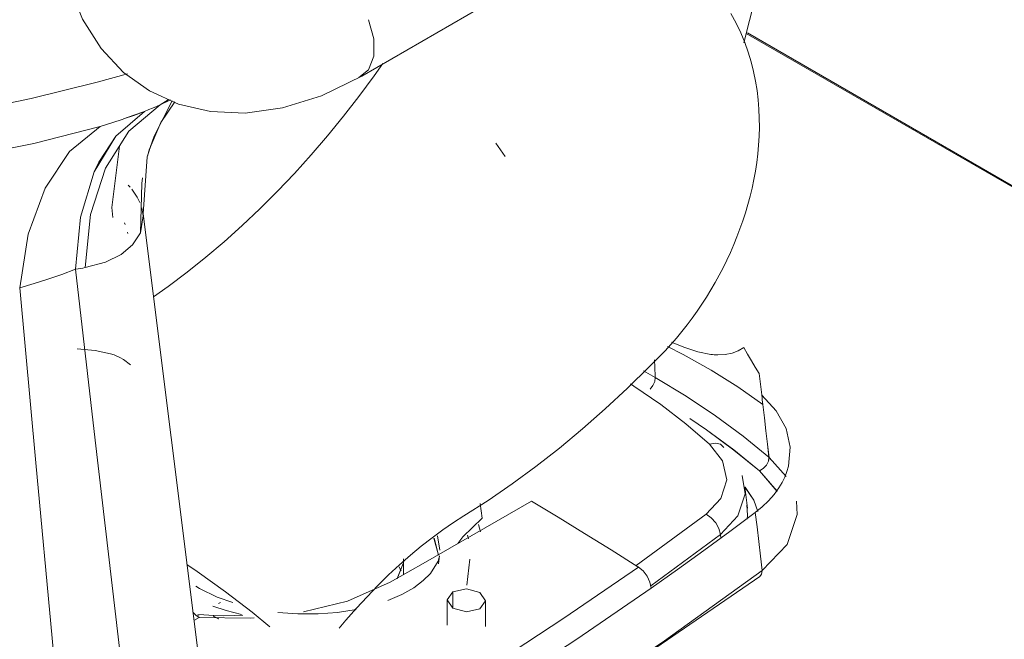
# Model space of a CAD drawing. Header units: millimetres. Extents: x -5352 to 6018, y -8027 to 2580.
# Tile 27 of 82: x 4656 to 4913, y -6708 to -6546. Entities that reach past the tile are written whole.
import ezdxf

# ---------------------------------------------------------------- set-up
doc = ezdxf.new("R2010")
doc.units = ezdxf.units.MM
for name, color, linetype, lineweight in [('A-FLOR', 7, 'Continuous', 5), ('A-FLOR-PATT', 7, 'Continuous', 50), ('A-WALL-PATT', 7, 'Continuous', 5), ('G-IMPT', 7, 'Continuous', 5), ('P-SANR-FIXT', 7, 'Continuous', 5)]:
    doc.layers.add(name, color=color, linetype=linetype, lineweight=lineweight)

# ---------------------------------------------------------------- blocks, each defined once
blk = doc.blocks.new('BACIA SANITÁRIA ACESSÍVEL COM CAIXA ACOPLADA COM DUPLO ACIONAMENTO - P_115_17_Branco-2802804-ISO_BANHEIRO')
at = {"layer": 'P-SANR-FIXT'}
for p, q in [((6529.42, -6551.72), (6544.06, -6494.19)), ((6376.72, -6567.91), (6378.86, -6566.57)), ((6378.86, -6566.57), (6376.72, -6567.91)), ((6379.5, -6566.6), (6376.72, -6567.91)), ((6376.72, -6567.91), (6379.45, -6566.62)), ((6369.88, -6570.66), (6372.62, -6569.61)), ((6372.62, -6569.61), (6373.76, -6569.15)), ((6373.76, -6569.15), (6374.77, -6568.74)), ((6374.77, -6568.74), (6375.76, -6568.32)), ((6375.76, -6568.32), (6376.72, -6567.91)), ((6364.15, -6572.61), (6367.05, -6571.66)), ((6367.2, -6571.61), (6369.88, -6570.66)), ((6343.72, -6578.02), (6361.06, -6573.55)), ((6361.06, -6573.55), (6364.15, -6572.61)), ((6467, -6581.45), (6464.52, -6577.97)), ((6373.44, -6581.29), (6373.61, -6580.71)), ((6373.61, -6580.71), (6373.44, -6581.28)), ((6368.42, -6588.95), (6368.87, -6589.42)), ((6368.87, -6589.42), (6368.42, -6588.95)), ((6390.51, -6741.35), (6372.27, -6596.39)), ((6367.45, -6598.8), (6367.58, -6599.21)), ((6367.58, -6599.22), (6367.45, -6598.81)), ((6368.2, -6601.17), (6368.32, -6601.58)), ((6368.32, -6601.59), (6368.2, -6601.18)), ((6506.25, -6639.18), (6503.19, -6637.45)), ((6503.19, -6637.45), (6506.25, -6639.18)), ((6506.24, -6638.95), (6506.24, -6639.01)), ((6506.24, -6639.01), (6506.24, -6638.95)), ((6507.67, -6646.3), (6514.28, -6651.36)), ((6514.28, -6651.36), (6520.48, -6656.66)), ((6520.48, -6656.66), (6523.88, -6661.03)), ((6523.88, -6661.03), (6524.94, -6665.98)), ((6540.52, -6665.06), (6536.01, -6660.09)), ((6536.02, -6660.09), (6540.52, -6665.07)), ((6528.97, -6664.87), (6529.77, -6669.67)), ((6538.13, -6668.96), (6533.52, -6663.64)), ((6533.52, -6663.64), (6538.15, -6668.98)), ((6524.94, -6665.98), (6523.38, -6670.84)), ((6529.77, -6669.67), (6527.89, -6675.4)), ((6530.36, -6673.37), (6529.71, -6667.8)), ((6461, -6675.99), (6460.44, -6672.16)), ((6523.38, -6670.85), (6519.53, -6674.97)), ((6530.22, -6672.5), (6530.41, -6675.21)), ((6501.26, -6688.4), (6519.53, -6674.97)), ((6519.53, -6674.97), (6501.26, -6688.4)), ((6530.41, -6675.21), (6530.29, -6676.3)), ((6460.54, -6679.61), (6460.02, -6677.66)), ((6460.04, -6677.66), (6460.55, -6679.59)), ((6522.07, -6677.21), (6522.9, -6678.74)), ((6527.89, -6675.4), (6523.29, -6680.3)), ((6457.41, -6681.4), (6457.14, -6680.4)), ((6457.14, -6680.41), (6457.41, -6681.4)), ((6505.13, -6693.65), (6523.29, -6680.3)), ((6523.29, -6680.3), (6505.13, -6693.65)), ((6522.9, -6678.74), (6523.29, -6680.3)), ((6523.29, -6680.3), (6523.4, -6681.22)), ((6523.4, -6681.22), (6523.29, -6680.3)), ((6449.59, -6685.69), (6448.37, -6681.22)), ((6448.39, -6681.24), (6449.59, -6685.67)), ((6449.3, -6680.61), (6449.87, -6684.33)), ((6449.88, -6684.3), (6449.3, -6680.61)), ((6534.19, -6689.69), (6540.74, -6682.86)), ((6440.31, -6687.88), (6438.78, -6691.82)), ((6438.79, -6691.81), (6440.32, -6687.89)), ((6440.42, -6690.77), (6440.42, -6686.59)), ((6449.55, -6687.94), (6449.79, -6685.84)), ((6456.96, -6693.53), (6457.74, -6686.76)), ((6439.75, -6689.79), (6439.26, -6688.72)), ((6439.28, -6688.73), (6439.77, -6689.8)), ((6508.63, -6708.11), (6534.19, -6689.69)), ((6533.62, -6691.29), (6534.08, -6690.65)), ((6534.08, -6690.65), (6534.19, -6689.69)), ((6533.62, -6691.29), (6533.59, -6691.31)), ((6533.59, -6691.31), (6533.62, -6691.29)), ((6386.11, -6693.75), (6387.07, -6694.39)), ((6485.74, -6707.67), (6505.18, -6694.33)), ((6392.04, -6698.3), (6392.5, -6698.03)), ((6451.84, -6697.35), (6451.84, -6704.01)), ((6460.38, -6699.7), (6461.84, -6697.6)), ((6461.84, -6704.33), (6461.84, -6697.6)), ((6385.6, -6702.75), (6386.92, -6701.99)), ((6386.92, -6701.99), (6385.6, -6702.75)), ((6386.36, -6701.58), (6386.94, -6701.24)), ((6386.64, -6701.21), (6388.15, -6701.27)), ((6392.03, -6702.28), (6390.62, -6701.58)), ((6390.68, -6701.6), (6392.14, -6702.31))]:
    blk.add_line(p, q, dxfattribs=at)
for points in [[(6526.01, -6543.99, 0), (6527.4, -6546.52, 0), (6528.61, -6549.06, 0), (6529.67, -6551.61, 0), (6530.58, -6554.16, 0), (6531.34, -6556.69, 0), (6531.97, -6559.2, 0), (6532.48, -6561.7, 0), (6532.88, -6564.16, 0), (6533.17, -6566.61, 0), (6533.36, -6569.02, 0), (6533.47, -6571.41, 0), (6533.48, -6573.78, 0), (6533.42, -6576.12, 0), (6533.28, -6578.43, 0), (6533.07, -6580.72, 0), (6532.79, -6582.99, 0), (6532.45, -6585.23, 0), (6532.04, -6587.45, 0), (6531.58, -6589.66, 0), (6531.05, -6591.83, 0), (6530.47, -6593.99, 0), (6529.84, -6596.13, 0), (6529.15, -6598.25, 0), (6528.42, -6600.34, 0), (6527.63, -6602.42, 0), (6526.79, -6604.47, 0), (6525.91, -6606.5, 0), (6524.97, -6608.51, 0), (6524, -6610.5, 0), (6522.97, -6612.46, 0), (6521.9, -6614.4, 0), (6520.79, -6616.31, 0), (6519.63, -6618.19, 0), (6518.43, -6620.05, 0), (6517.19, -6621.88, 0), (6515.9, -6623.69, 0), (6514.57, -6625.46, 0), (6513.2, -6627.2, 0), (6511.78, -6628.91, 0), (6510.32, -6630.59, 0), (6508.82, -6632.23, 0), (6507.99, -6633.1, 0)], [(6375, -6618.11, 0), (6378.84, -6615.4, 0), (6383.8, -6611.68, 0), (6388.68, -6607.78, 0), (6393.49, -6603.7, 0), (6398.22, -6599.46, 0), (6402.86, -6595.06, 0), (6407.42, -6590.51, 0), (6411.89, -6585.82, 0), (6416.26, -6580.98, 0), (6420.53, -6576.01, 0), (6424.7, -6570.91, 0), (6428.76, -6565.69, 0), (6432.71, -6560.36, 0), (6435, -6557.12, 0)], [(6368.18, -6559.76, 0), (6360.32, -6561.97, 0), (6342.98, -6566.28, 0), (6324.66, -6570.09, 0), (6305.85, -6573.19, 0), (6287.05, -6575.36, 0), (6268.72, -6576.36, 0)], [(6268.72, -6576.36, 0), (6287.05, -6575.36, 0), (6305.85, -6573.19, 0), (6324.66, -6570.09, 0), (6342.98, -6566.28, 0), (6360.32, -6561.97, 0), (6368.18, -6559.76, 0)], [(6373.72, -6580.34, 0), (6375.19, -6576.1, 0), (6379.93, -6566.82, 0)], [(6379.93, -6566.83, 0), (6375.19, -6576.1, 0), (6373.72, -6580.32, 0)], [(6373.92, -6579.68, 0), (6376.94, -6572.54, 0), (6380.62, -6567.08, 0)], [(6372.62, -6569.61, 0), (6365.12, -6576.09, 0), (6359.46, -6585.45, 0), (6355.89, -6597.24, 0), (6354.6, -6610.91, 0)], [(6357.15, -6610.47, 0), (6358.57, -6596.58, 0), (6362.44, -6584.49, 0), (6368.59, -6574.78, 0), (6376.72, -6567.91, 0)], [(6376.72, -6567.91, 0), (6368.59, -6574.78, 0), (6362.44, -6584.49, 0), (6358.57, -6596.58, 0), (6357.15, -6610.47, 0)], [(6360.69, -6582.86, 0), (6365.12, -6576.09, 0), (6372.62, -6569.61, 0)], [(6372.62, -6569.61, 0), (6369.88, -6570.65, 0), (6367.2, -6571.61, 0)], [(6376.72, -6567.91, 0), (6375.76, -6568.32, 0), (6374.77, -6568.74, 0), (6373.76, -6569.15, 0), (6372.62, -6569.61, 0)], [(6367.05, -6571.66, 0), (6364.15, -6572.61, 0), (6361.06, -6573.55, 0)], [(6361.06, -6573.55, 0), (6343.72, -6578.02, 0), (6323.17, -6582.12, 0), (6300.74, -6585.31, 0), (6278.16, -6586.89, 0)], [(6361.06, -6573.55, 0), (6353.03, -6580.12, 0), (6346.66, -6589.66, 0), (6342.25, -6601.72, 0), (6340.02, -6615.72, 0)], [(6340.02, -6615.72, 0), (6342.25, -6601.72, 0), (6346.66, -6589.66, 0), (6353.03, -6580.12, 0), (6361.06, -6573.55, 0)], [(6300.74, -6585.31, 0), (6323.17, -6582.12, 0), (6343.72, -6578.02, 0)], [(6366.12, -6578.68, 0), (6364.09, -6594.77, 0), (6364.34, -6597.39, 0)], [(6372.28, -6596.38, 0), (6373.38, -6581.53, 0), (6373.93, -6579.65, 0)], [(6354.6, -6610.91, 0), (6355.89, -6597.24, 0), (6359.46, -6585.45, 0), (6360.69, -6582.86, 0)], [(6372.16, -6586.96, 0), (6371.93, -6588.45, 0), (6371.58, -6601.38, 0)], [(6371.58, -6601.38, 0), (6371.92, -6588.45, 0), (6372.16, -6586.97, 0)], [(6371.48, -6593.45, 0), (6370.78, -6592.02, 0), (6369.34, -6589.96, 0)], [(6369.35, -6589.96, 0), (6370.78, -6592.02, 0), (6371.48, -6593.44, 0)], [(6371.58, -6601.38, 0), (6372.33, -6596.9, 0), (6371.97, -6594.86, 0)], [(6371.97, -6594.87, 0), (6372.33, -6596.9, 0), (6371.58, -6601.38, 0)], [(6371.58, -6601.38, 0), (6369.55, -6604.48, 0), (6366.52, -6607.04, 0), (6362.46, -6609.05, 0), (6357.15, -6610.47, 0)], [(6357.15, -6610.47, 0), (6362.46, -6609.05, 0), (6366.52, -6607.04, 0), (6369.56, -6604.48, 0), (6371.58, -6601.38, 0)], [(6354.6, -6610.91, 0), (6351, -6612.26, 0), (6347.4, -6613.49, 0), (6343.79, -6614.63, 0), (6340.02, -6615.72, 0)], [(6340.02, -6615.72, 0), (6343.79, -6614.63, 0), (6347.4, -6613.49, 0), (6351, -6612.26, 0), (6354.6, -6610.91, 0)], [(6354.6, -6610.91, 0), (6355.29, -6610.8, 0), (6355.91, -6610.69, 0), (6356.54, -6610.58, 0), (6357.15, -6610.47, 0)], [(6357.15, -6610.47, 0), (6356.54, -6610.58, 0), (6355.91, -6610.69, 0), (6355.29, -6610.8, 0), (6354.6, -6610.91, 0)], [(6375.4, -6789.69, 0), (6370.2, -6745, 0), (6365, -6700.3, 0), (6359.8, -6655.61, 0), (6354.6, -6610.91, 0)], [(6354.6, -6610.91, 0), (6359.8, -6655.61, 0), (6365, -6700.3, 0), (6370.2, -6745, 0), (6375.4, -6789.69, 0)], [(6356.93, -6799.02, 0), (6352.7, -6753.19, 0), (6348.47, -6707.37, 0), (6344.24, -6661.54, 0), (6340.02, -6615.72, 0)], [(6340.02, -6615.72, 0), (6344.24, -6661.54, 0), (6348.47, -6707.37, 0), (6352.7, -6753.19, 0), (6356.93, -6799.02, 0)], [(6534.4, -6646.28, 0), (6527.86, -6641.69, 0), (6520.9, -6637.31, 0), (6513.59, -6633.2, 0), (6509.49, -6631.07, 0)], [(6509.49, -6631.08, 0), (6513.59, -6633.2, 0), (6520.9, -6637.31, 0), (6527.86, -6641.69, 0), (6534.4, -6646.28, 0)], [(6510.53, -6629.95, 0), (6513.7, -6631.32, 0), (6517.35, -6632.52, 0), (6520.77, -6633.18, 0)], [(6522.59, -6633.3, 0), (6524.54, -6633.21, 0), (6526.33, -6632.85, 0), (6527.96, -6632.23, 0), (6529.43, -6631.38, 0)], [(6529.43, -6631.38, 0), (6530.41, -6633.14, 0), (6531.41, -6634.86, 0), (6532.43, -6636.53, 0), (6533.46, -6638.16, 0)], [(6368.99, -6635.88, 0), (6367.17, -6634.52, 0), (6366.2, -6633.97, 0), (6365.22, -6633.52, 0), (6364.72, -6633.32, 0), (6363.78, -6633.01, 0), (6359.78, -6632.18, 0), (6355.06, -6631.75, 0)], [(6456.2, -6675.41, 0), (6462.56, -6671.34, 0), (6468.84, -6667.02, 0), (6475.05, -6662.46, 0), (6481.18, -6657.67, 0), (6487.22, -6652.66, 0), (6493.18, -6647.43, 0), (6499.03, -6642, 0), (6504.79, -6636.36, 0), (6507.99, -6633.1, 0)], [(6520.77, -6633.18, 0), (6521.23, -6633.22, 0), (6521.68, -6633.26, 0), (6522.12, -6633.29, 0), (6522.59, -6633.3, 0)], [(6506.08, -6634.63, 0), (6506.15, -6636.54, 0), (6506.24, -6638.95, 0)], [(6506.24, -6638.95, 0), (6506.15, -6636.54, 0), (6506.08, -6634.63, 0)], [(6506.25, -6639.18, 0), (6506.11, -6640.23, 0), (6505.66, -6641.32, 0), (6504.96, -6642.28, 0)], [(6504.96, -6642.28, 0), (6505.66, -6641.32, 0), (6506.11, -6640.23, 0), (6506.25, -6639.18, 0)], [(6506.24, -6639.07, 0), (6506.24, -6639.12, 0), (6506.25, -6639.18, 0)], [(6506.25, -6639.18, 0), (6506.24, -6639.12, 0), (6506.24, -6639.07, 0)], [(6536, -6660.08, 0), (6529.23, -6654.55, 0), (6522, -6649.21, 0), (6514.34, -6644.09, 0), (6506.25, -6639.18, 0)], [(6506.25, -6639.18, 0), (6514.34, -6644.09, 0), (6522, -6649.21, 0), (6529.23, -6654.54, 0), (6536, -6660.08, 0)], [(6533.46, -6638.16, 0), (6533.62, -6639.56, 0), (6533.78, -6640.96, 0), (6533.95, -6642.37, 0), (6534.11, -6643.77, 0)], [(6520.48, -6656.66, 0), (6514.28, -6651.36, 0), (6507.67, -6646.3, 0), (6500.67, -6641.5, 0), (6499.74, -6640.89, 0)], [(6499.74, -6640.89, 0), (6500.67, -6641.49, 0), (6507.67, -6646.3, 0)], [(6534.11, -6643.77, 0), (6534.18, -6644.4, 0), (6534.25, -6645.03, 0), (6534.33, -6645.66, 0), (6534.4, -6646.28, 0)], [(6534.11, -6643.8, 0), (6537.92, -6647.95, 0), (6540.47, -6652.56, 0), (6541.57, -6657.44, 0), (6541.13, -6662.37, 0)], [(6534.4, -6646.28, 0), (6534.33, -6645.66, 0), (6534.25, -6645.04, 0), (6534.18, -6644.42, 0), (6534.11, -6643.8, 0)], [(6534.4, -6646.28, 0), (6534.8, -6649.73, 0), (6535.2, -6653.18, 0), (6535.6, -6656.63, 0), (6536, -6660.08, 0)], [(6536.01, -6660.09, 0), (6535.61, -6656.64, 0), (6535.21, -6653.19, 0), (6534.8, -6649.74, 0), (6534.4, -6646.28, 0)], [(6533.52, -6663.64, 0), (6526.82, -6658.16, 0), (6519.69, -6652.88, 0), (6515.31, -6649.89, 0)], [(6515.31, -6649.89, 0), (6519.69, -6652.89, 0), (6526.83, -6658.17, 0), (6533.52, -6663.64, 0)], [(6519.53, -6674.97, 0), (6523.39, -6670.85, 0), (6524.94, -6665.98, 0), (6523.88, -6661.03, 0), (6520.48, -6656.66, 0)], [(6520.48, -6656.66, 0), (6522, -6656.35, 0), (6523.29, -6656.66, 0), (6524.17, -6657.52, 0)], [(6524.17, -6657.52, 0), (6523.29, -6656.66, 0), (6522, -6656.36, 0), (6520.48, -6656.66, 0)], [(6536, -6660.08, 0), (6535.86, -6661.12, 0), (6535.33, -6662.16, 0), (6534.5, -6663.05, 0), (6533.52, -6663.64, 0)], [(6533.52, -6663.64, 0), (6534.51, -6663.05, 0), (6535.34, -6662.17, 0), (6535.87, -6661.13, 0), (6536.02, -6660.09, 0)], [(6541.13, -6662.37, 0), (6540.7, -6663.83, 0), (6540.13, -6665.26, 0), (6539.44, -6666.67, 0), (6538.61, -6668.04, 0)], [(6523.29, -6680.3, 0), (6527.89, -6675.4, 0), (6529.77, -6669.67, 0), (6528.97, -6664.87, 0)], [(6529.74, -6667.92, 0), (6532.07, -6671.32, 0), (6533.12, -6674.23, 0)], [(6533.11, -6674.23, 0), (6532.07, -6671.32, 0), (6529.79, -6667.96, 0)], [(6538.61, -6668.04, 0), (6537.34, -6669.78, 0), (6535.88, -6671.44, 0), (6534.23, -6673.02, 0), (6532.42, -6674.5, 0)], [(6473.86, -6671.54, 0), (6464.65, -6676.88, 0), (6455.43, -6682.19, 0), (6446.18, -6687.49, 0), (6436.9, -6692.76, 0)], [(6501.69, -6688.68, 0), (6494.74, -6684.31, 0), (6487.78, -6680, 0), (6480.82, -6675.74, 0), (6473.86, -6671.54, 0)], [(6530.29, -6676.3, 0), (6530.41, -6675.21, 0), (6530.22, -6672.51, 0)], [(6543.2, -6671.53, 0), (6543.41, -6675.02, 0), (6540.74, -6682.86, 0), (6534.19, -6689.69, 0)], [(6540.74, -6682.86, 0), (6543.41, -6675.01, 0), (6543.2, -6671.55, 0)], [(6532.42, -6674.5, 0), (6525.72, -6679.51, 0), (6518.95, -6684.49, 0), (6512.1, -6689.43, 0), (6505.19, -6694.33, 0)], [(6523.29, -6680.3, 0), (6522.9, -6678.74, 0), (6522.07, -6677.21, 0), (6520.89, -6675.9, 0), (6519.53, -6674.97, 0)], [(6519.53, -6674.97, 0), (6520.89, -6675.9, 0), (6522.07, -6677.21, 0)], [(6532.42, -6674.5, 0), (6532.87, -6678.3, 0), (6533.31, -6682.09, 0), (6533.75, -6685.89, 0), (6534.19, -6689.69, 0)], [(6534.19, -6689.69, 0), (6533.75, -6685.89, 0), (6533.31, -6682.09, 0), (6532.87, -6678.3, 0), (6532.42, -6674.5, 0)], [(6456.2, -6675.41, 0), (6453.47, -6677.16, 0), (6450.7, -6679.07, 0), (6447.89, -6681.13, 0), (6445.06, -6683.34, 0), (6442.21, -6685.7, 0), (6439.36, -6688.21, 0), (6436.52, -6690.85, 0), (6433.68, -6693.63, 0), (6430.86, -6696.53, 0), (6428.07, -6699.56, 0), (6425.32, -6702.71, 0), (6423.61, -6704.77, 0)], [(6454.62, -6682.66, 0), (6455.89, -6680.92, 0), (6461, -6675.99, 0)], [(6405.44, -6704.39, 0), (6400.78, -6700.56, 0), (6393.83, -6695.24, 0), (6386.4, -6689.94, 0), (6383.75, -6688.14, 0)], [(6436.3, -6697.56, 0), (6439.96, -6695.95, 0), (6443.08, -6694.18, 0), (6445.58, -6692.32, 0), (6447.46, -6690.47, 0), (6449.46, -6687.2, 0), (6449.78, -6685.85, 0)], [(6501.83, -6688.77, 0), (6482.38, -6702.12, 0), (6462.42, -6715.19, 0), (6441.94, -6727.94, 0), (6421, -6740.37, 0)], [(6534.19, -6689.69, 0), (6508.63, -6708.11, 0), (6482.04, -6726.1, 0), (6454.5, -6743.6, 0), (6426.08, -6760.58, 0)], [(6462.42, -6715.18, 0), (6482.38, -6702.12, 0), (6501.83, -6688.77, 0)], [(6501.83, -6688.77, 0), (6501.79, -6688.75, 0), (6501.76, -6688.72, 0), (6501.73, -6688.7, 0), (6501.69, -6688.68, 0)], [(6505.18, -6694.33, 0), (6504.84, -6692.75, 0), (6504.1, -6691.17, 0), (6503.05, -6689.79, 0), (6501.83, -6688.77, 0)], [(6534.19, -6689.69, 0), (6534.08, -6690.65, 0), (6533.62, -6691.29, 0)], [(6436.9, -6692.76, 0), (6425.76, -6697.71, 0), (6414.22, -6700.52, 0)], [(6533.62, -6691.29, 0), (6465.33, -6738.08, 0), (6425.46, -6762.2, 0)], [(6395.76, -6698.05, 0), (6391.69, -6696.66, 0), (6387.07, -6694.39, 0)], [(6505.18, -6694.33, 0), (6485.74, -6707.68, 0), (6465.78, -6720.73, 0), (6445.31, -6733.48, 0), (6424.38, -6745.91, 0)], [(6453.31, -6695.26, 0), (6451.84, -6697.35, 0), (6453.31, -6699.51, 0), (6456.84, -6700.49, 0), (6460.38, -6699.7, 0)], [(6460.38, -6699.7, 0), (6456.84, -6700.49, 0), (6453.31, -6699.51, 0), (6451.84, -6697.35, 0), (6453.31, -6695.26, 0)], [(6461.84, -6697.6, 0), (6460.38, -6695.43, 0), (6456.84, -6694.46, 0), (6453.31, -6695.26, 0)], [(6453.31, -6695.26, 0), (6456.84, -6694.46, 0), (6460.38, -6695.43, 0), (6461.84, -6697.6, 0), (6460.38, -6699.7, 0)], [(6453.31, -6695.26, 0), (6453.31, -6697.91, 0), (6453.31, -6699.51, 0)], [(6453.31, -6699.51, 0), (6453.31, -6697.91, 0), (6453.31, -6695.26, 0)], [(6386.92, -6701.99, 0), (6386.08, -6701.38, 0), (6385.3, -6700.58, 0)], [(6390.5, -6699.02, 0), (6394.01, -6700.15, 0), (6397.99, -6701.2, 0)], [(6397.99, -6701.2, 0), (6394.01, -6700.15, 0), (6390.51, -6699.01, 0)], [(6428.03, -6699.89, 0), (6423.15, -6700.65, 0), (6418.05, -6701.04, 0), (6412.79, -6701.04, 0), (6407.55, -6700.63, 0)], [(6401.35, -6702.08, 0), (6400.34, -6702.13, 0), (6386.92, -6701.99, 0)], [(6388.15, -6701.27, 0), (6390.78, -6701.45, 0), (6393.43, -6701.51, 0), (6396.08, -6701.48, 0), (6398.35, -6701.39, 0)]]:
    blk.add_polyline3d(points, dxfattribs=at)
blk = doc.blocks.new('B1')
at = {"layer": 'G-IMPT'}
blk.add_line((6429.48, -6560.37), (6722.76, -6391.04), dxfattribs=at)
for points in [[(6349.62, -6514.26, 0), (6350.43, -6525.97, 0), (6352.76, -6536.39, 0), (6356.46, -6545.48, 0), (6361.32, -6553.16, 0), (6367.2, -6559.42, 0), (6373.98, -6564.28, 0)], [(6429.48, -6560.37, 0), (6418.94, -6565.52, 0), (6408.75, -6568.71, 0), (6399.03, -6570.06, 0), (6389.94, -6569.69, 0), (6381.59, -6567.72, 0), (6373.98, -6564.28, 0)]]:
    blk.add_polyline3d(points, dxfattribs=at)
at = {"layer": 'P-SANR-FIXT'}
for p, q in [((6432.63, -6550.68), (6431.28, -6545.64)), ((6432.63, -6555.22), (6432.63, -6550.68)), ((6431.28, -6558.71), (6432.63, -6555.22)), ((6428.75, -6560.72), (6431.28, -6558.71))]:
    blk.add_line(p, q, dxfattribs=at)

msp = doc.modelspace()

# ---------------------------------------------------------------- hatches: boundary and pattern name
at = {"layer": 'A-FLOR-PATT', "lineweight": 5, "true_color": 0x787878}
h = msp.add_hatch(dxfattribs=at)
h.set_pattern_fill('FP_10', color=8, style=0, pattern_type=2)
h.set_pattern_definition([(330, (4348.5, -7078.47), (424.26, 244.95), []), (30, (4348.5, -7078.47), (-424.26, 244.95), [])])
h.paths.add_polyline_path([(4788.642, -7802.853), (5902.951, -7159.507), (4845.917, -6549.228), (4845.284, -6551.716), (4846.16, -6554.743), (4848.18, -6562.18), (4849.286, -6572.648), (4848.82, -6580.623), (4845.569, -6596.138), (4845.153, -6597.717), (4842.672, -6604.29), (4837.392, -6614.69), (4832.059, -6623.026), (4827.619, -6628.535), (4826.479, -6629.952), (4830.199, -6631.532), (4833.424, -6632.556), (4838.775, -6633.289), (4842.407, -6632.768), (4845.293, -6631.378), (4849.486, -6639.561), (4850.262, -6644.114), (4853.788, -6647.954), (4856.477, -6653.186), (4857.572, -6658.885), (4858.986, -6677.612), (4856.957, -6683.002), (4853.616, -6687.435), (4851.466, -6689.586), (4847.523, -6692.712), (4817.358, -6714.201), (4794.409, -6729.595), (4770.12, -6744.985), (4742.452, -6761.528), (4698.535, -6787.084), (4677.262, -6798.091), (4665.828, -6803.416), (4655.723, -6806.983), (4648.037, -6809.071), (4635.459, -6811.364), (4626.85, -6812.333), (4614.622, -6812.837), (4605.174, -6812.581), (4595.508, -6811.759), (4580.397, -6809.07), (4569.293, -6805.815), (4557.313, -6801.119), (4552.826, -6798.777), (4548.045, -6795.971), (4541.784, -6791.579), (4535, -6785.421), (4530.706, -6780.152), (4528.58, -6776.752), (4526.241, -6772.093), (4524.944, -6768.066), (4523.84, -6762.336), (4523.724, -6760.695), (4524.842, -6746.846), (4527.699, -6715.551), (4541.738, -6574.883), (4541.735, -6574.349), (4540.935, -6574.026), (4540.627, -6573.662), (4520.57, -6560.831), (4501.946, -6547.264), (4493.302, -6539.581), (4485.623, -6531.922), (4477.039, -6522.131), (4466.385, -6508.447), (4460.646, -6499.795), (4447.548, -6477.526), (4441.062, -6463.863), (4436.491, -6452.289), (4431.258, -6435.2), (4430.697, -6431.148), (4430.394, -6428.071), (4430.36, -6415.918), (4431.514, -6405.963), (4434.398, -6394.805), (4436.291, -6389.58), (4439.923, -6381.238), (4442.909, -6375.705), (4449.331, -6365.751), (4453.31, -6360.487), (4461.362, -6351.343), (4468.881, -6344.024), (4475.365, -6338.446), (4477.57, -6336.563), (4001.951, -6061.964), (3749.903, -6207.484), (3735.811, -6213.095), (3723.14, -6215.254), (3708.776, -6215.214), (3696.812, -6213.65), (2866.437, -6693.067), (4336.529, -7541.825)])
h.paths.add_polyline_path([(5013.121, -6834.1), (5011.707, -6833.762), (4927.915, -6785.384), (4927.329, -6784.568), (4927.608, -6781.541), (4928.329, -6780.559), (4928.329, -6780.386), (5012.395, -6731.851), (5013.121, -6732.108), (5014.293, -6732.108), (5098.187, -6780.861), (5098.914, -6782.119), (5098.914, -6784.568), (5098.187, -6785.465), (5014.121, -6833.861)])
h.paths.add_polyline_path([(4597.392, -6810.379), (4591.034, -6809.572), (4596.206, -6810.287)])
h.paths.add_polyline_path([(4643.809, -6808.549), (4661.373, -6803.628), (4656.642, -6805.2), (4644.541, -6808.358)])
h.paths.add_polyline_path([(4576.691, -6806.688), (4561.478, -6801.565), (4565.334, -6803.056), (4575.248, -6806.227)])
h.paths.add_polyline_path([(5013.121, -6799.249), (5020.887, -6798.706), (5028.203, -6797.107), (5033.807, -6794.878), (5031.101, -6793.316), (5019.592, -6796.733), (5006.65, -6796.733), (4995.142, -6793.316), (4992.436, -6794.878), (4998.04, -6797.107), (5005.356, -6798.706), (5011.354, -6799.126)])
h.paths.add_polyline_path([(5013.121, -6794.631), (5021.565, -6793.764), (5028.08, -6791.571), (5025.423, -6790.037), (5019.592, -6791.916), (5013.121, -6792.56), (5006.528, -6791.889), (5000.82, -6790.037), (4998.163, -6791.571), (5004.678, -6793.764), (5012.287, -6794.545)])
h.paths.add_polyline_path([(4988.77, -6792.912), (4991.598, -6790.88), (4986.394, -6785.038), (4986.394, -6776.75), (4991.598, -6770.509), (4988.77, -6768.876), (4984.332, -6772.595), (4981.563, -6776.819), (4980.843, -6781.541), (4981.563, -6784.969), (4984.332, -6789.193), (4986.394, -6790.92)])
h.paths.add_polyline_path([(5037.473, -6792.912), (5041.91, -6789.193), (5044.68, -6784.969), (5045.397, -6780.232), (5044.68, -6776.819), (5041.91, -6772.595), (5037.473, -6768.876), (5034.645, -6770.908), (5039.849, -6776.75), (5039.562, -6785.36), (5034.645, -6791.279), (5036.889, -6792.575)])
h.paths.add_polyline_path([(4691.225, -6790.042), (4691.269, -6789.689), (4691.261, -6789.693)])
h.paths.add_polyline_path([(5013.121, -6790.012), (5021.793, -6787.942), (5019.715, -6786.742), (5013.121, -6787.942), (5006.528, -6786.742), (5004.006, -6788.198), (5011.354, -6789.66)])
h.paths.add_polyline_path([(4994.441, -6789.638), (4997.269, -6787.663), (4994.746, -6785.071), (4993.621, -6780.486), (4994.746, -6776.717), (4997.482, -6773.906), (4994.441, -6772.15), (4990.023, -6776.75), (4988.873, -6781.302), (4990.122, -6785.36), (4992.371, -6787.588)])
h.paths.add_polyline_path([(5031.802, -6789.638), (5036.121, -6785.36), (5037.37, -6780.486), (5036.121, -6776.427), (5031.496, -6772.326), (5028.76, -6773.906), (5031.496, -6776.717), (5032.621, -6781.302), (5031.496, -6785.071), (5028.973, -6788.005), (5031.496, -6789.461)])
h.paths.add_polyline_path([(5000.126, -6786.355), (5003.233, -6784.254), (5001.621, -6781.302), (5001.621, -6780.486), (5003.36, -6777.3), (5000.126, -6775.432), (4996.865, -6780.894), (4998.894, -6784.292)])
h.paths.add_polyline_path([(5026.117, -6786.355), (5029.378, -6780.894), (5026.117, -6775.432), (5022.989, -6777.495), (5024.621, -6780.486), (5024.51, -6781.506), (5022.882, -6784.488), (5025.423, -6785.955)])
h.paths.add_polyline_path([(5076.458, -6781.324), (5076.458, -6781.022), (5076.458, -6781.302)])
h.paths.add_polyline_path([(5019.715, -6775.046), (5022.237, -6773.59), (5013.121, -6771.776), (5004.369, -6773.799), (5006.528, -6775.046), (5013.287, -6773.876), (5017.351, -6774.616)])
h.paths.add_polyline_path([(4689.343, -6773.207), (4689.361, -6773.189), (4689.235, -6772.283)])
h.paths.add_polyline_path([(5025.423, -6771.75), (5028.08, -6770.216), (5020.208, -6767.884), (5012.634, -6767.207), (5003.345, -6768.472), (4998.163, -6770.216), (5000.82, -6771.75), (5006.65, -6769.871), (5013.287, -6769.244), (5019.715, -6769.898), (5024.138, -6771.333)])
h.paths.add_polyline_path([(5031.101, -6768.472), (5033.807, -6766.91), (5028.203, -6764.681), (5020.887, -6763.082), (5010.854, -6762.697), (5005.033, -6763.152), (4997.101, -6765.054), (4992.436, -6766.91), (4995.142, -6768.472), (5006.65, -6765.054), (5019.592, -6765.054), (5029.711, -6768.059)])
h.paths.add_polyline_path([(4748.883, -6694.487), (4754.488, -6691.785), (4755.018, -6689.461), (4754.783, -6688.78), (4750.473, -6692.763)])
h.paths.add_polyline_path([(4839.154, -6680.299), (4838.52, -6678.295), (4838.764, -6678.753)])
h.paths.add_polyline_path([(4835.392, -6674.966), (4839.251, -6670.847), (4840.668, -6665.332), (4840.713, -6666.271), (4839.241, -6670.847), (4836.092, -6674.217)])
h.paths.add_polyline_path([(4837.93, -6677.211), (4836.757, -6675.898), (4836.757, -6675.9)])
h.paths.add_polyline_path([(4848.566, -6674.27), (4852.152, -6670.977), (4853.745, -6669.043), (4848.663, -6663.05), (4837.043, -6653.986), (4833.48, -6651.757), (4841.322, -6658.918), (4843.417, -6661.678), (4844.638, -6664.545), (4845.629, -6668.47), (4847.93, -6671.323), (4848.296, -6673.017)])
h.paths.add_polyline_path([(4849.379, -6663.636), (4851.206, -6662.165), (4851.876, -6660.078), (4851.713, -6661.128), (4850.361, -6663.054)])
h.paths.add_polyline_path([(4848.473, -6645.026), (4838.457, -6638.377), (4833.108, -6635.255), (4842.743, -6641.072), (4847.577, -6644.397)])
h.paths.add_polyline_path([(4823.485, -6640.016), (4821.522, -6638.723), (4822.11, -6639.183), (4823.425, -6639.98)])
h.paths.add_polyline_path([(4263.588, -6344.202), (4262.174, -6343.864), (4178.382, -6295.487), (4177.796, -6294.67), (4178.075, -6291.643), (4178.796, -6290.661), (4178.796, -6290.489), (4262.862, -6241.953), (4263.588, -6242.21), (4264.76, -6242.21), (4348.654, -6290.963), (4349.381, -6292.221), (4349.381, -6294.67), (4348.654, -6295.568), (4264.588, -6343.963)])
h.paths.add_polyline_path([(4263.588, -6309.352), (4273.665, -6308.303), (4278.67, -6307.209), (4284.274, -6304.98), (4281.568, -6303.418), (4270.059, -6306.835), (4257.117, -6306.835), (4245.609, -6303.418), (4242.903, -6304.98), (4248.507, -6307.209), (4257.841, -6308.949), (4262.588, -6309.282)])
h.paths.add_polyline_path([(4263.588, -6304.733), (4272.032, -6303.866), (4278.547, -6301.674), (4275.89, -6300.14), (4270.059, -6302.019), (4263.588, -6302.663), (4256.995, -6301.992), (4251.287, -6300.14), (4248.63, -6301.674), (4255.318, -6303.884), (4262.754, -6304.647)])
h.paths.add_polyline_path([(4287.94, -6303.014), (4292.377, -6299.295), (4295.147, -6295.071), (4295.864, -6290.334), (4295.147, -6286.921), (4292.377, -6282.697), (4287.94, -6278.978), (4285.112, -6281.01), (4290.316, -6286.921), (4290.029, -6295.462), (4285.112, -6301.381), (4287.356, -6302.677)])
h.paths.add_polyline_path([(4239.237, -6303.014), (4242.065, -6300.982), (4236.861, -6295.14), (4236.861, -6286.852), (4242.065, -6280.611), (4239.237, -6278.978), (4234.799, -6282.697), (4232.03, -6286.921), (4231.303, -6291.608), (4232.03, -6295.071), (4234.799, -6299.295), (4236.861, -6301.022)])
h.paths.add_polyline_path([(4263.588, -6300.114), (4272.26, -6298.044), (4270.182, -6296.844), (4263.588, -6298.044), (4256.995, -6296.844), (4254.473, -6298.3), (4257.117, -6298.826)])
h.paths.add_polyline_path([(4282.269, -6299.74), (4286.588, -6295.462), (4287.837, -6290.588), (4286.588, -6286.529), (4281.963, -6282.428), (4279.227, -6284.008), (4281.963, -6286.819), (4283.064, -6291.485), (4281.963, -6295.173), (4279.44, -6298.107), (4281.963, -6299.564)])
h.paths.add_polyline_path([(4244.908, -6299.74), (4247.736, -6297.765), (4245.213, -6295.173), (4244.088, -6290.588), (4245.213, -6286.819), (4247.949, -6284.008), (4244.908, -6282.252), (4240.49, -6286.852), (4239.34, -6291.404), (4240.589, -6295.462), (4242.838, -6297.69)])
h.paths.add_polyline_path([(4276.584, -6296.458), (4279.845, -6290.996), (4276.584, -6285.534), (4273.456, -6287.597), (4275.088, -6290.588), (4275.088, -6291.404), (4273.349, -6294.59), (4275.89, -6296.057)])
h.paths.add_polyline_path([(4250.593, -6296.458), (4253.721, -6294.394), (4252.088, -6290.792), (4252.088, -6290.588), (4253.827, -6287.402), (4250.593, -6285.534), (4247.332, -6290.996), (4249.361, -6294.394)])
h.paths.add_polyline_path([(4326.925, -6291.426), (4326.925, -6291.124), (4326.925, -6291.404)])
h.paths.add_polyline_path([(4256.995, -6285.148), (4263.588, -6283.948), (4270.182, -6285.148), (4272.704, -6283.692), (4263.588, -6281.878), (4254.836, -6283.901), (4256.25, -6284.718)])
h.paths.add_polyline_path([(4275.89, -6281.852), (4278.547, -6280.318), (4272.032, -6278.126), (4263.101, -6277.309), (4253.812, -6278.574), (4248.63, -6280.318), (4251.287, -6281.852), (4257.117, -6279.973), (4263.588, -6279.329), (4270.182, -6280), (4274.605, -6281.435)])
h.paths.add_polyline_path([(4245.609, -6278.574), (4257.117, -6275.156), (4270.059, -6275.156), (4281.568, -6278.574), (4284.274, -6277.012), (4278.67, -6274.783), (4271.354, -6273.184), (4261.821, -6272.764), (4255.318, -6273.294), (4247.568, -6275.156), (4242.903, -6277.012), (4244.908, -6278.169)])
at = {"layer": 'A-WALL-PATT', "true_color": 0x808080}
h = msp.add_hatch(dxfattribs=at)
h.set_pattern_fill('FP_21', color=8, style=0, pattern_type=2)
h.set_pattern_definition([(330, (6186.92, -7323.46), (0.0004, 244.949), []), (90, (6186.92, -7323.46), (-282.843, 163.3), [])])
h.paths.add_polyline_path([(5902.951, -7159.507), (5902.951, -6522.64), (5833.365, -6562.815), (5833.365, -6727.413), (5826.63, -6725.856), (5808.952, -6715.65), (5808.952, -6641.282), (5753.204, -6609.096), (5584.753, -6706.351), (5388.443, -6593.234), (5376.477, -6587.034), (5359.506, -6576.305), (5070.745, -6409.589), (5070.745, -6499.61), (5087.942, -6489.57), (5087.942, -6481.507), (5089.247, -6480.753), (5089.029, -6479.236), (5087.942, -6476.852), (5087.942, -6469.137), (5096.005, -6464.482), (5106.884, -6465.893), (5108.742, -6465.075), (5111.524, -6464.245), (5115.788, -6464.691), (5120.385, -6466.674), (5124.938, -6470.018), (5129.305, -6474.698), (5133.759, -6481.816), (5136.075, -6487.244), (5137.438, -6492.255), (5137.97, -6497.225), (5137.368, -6502.161), (5135.602, -6506.064), (5131.512, -6509.409), (5127.195, -6511.546), (5121.339, -6511.374), (5115.968, -6508.835), (5113.44, -6506.991), (5109.971, -6509.061), (5109.971, -6527.204), (5109.022, -6528.051), (5108.878, -6585.215), (5107.957, -6591.535), (5107.581, -6592.844), (5103.749, -6599.929), (5097.368, -6605.206), (5091.8, -6606.644), (5085.673, -6606.805), (5083.539, -6606.8), (5077.53, -6604.565), (5070.253, -6599.968), (5064.501, -6594.198), (5059.415, -6587.475), (5058.473, -6585.829), (5053.894, -6576.392), (5051.839, -6568.496), (5050.75, -6560.383), (5050.505, -6518.705), (5042.688, -6514.072), (5041.978, -6512.747), (5042.193, -6508.818), (5042.688, -6507.92), (5043.862, -6507.054), (5047.256, -6506.433), (5050.505, -6507.274), (5050.75, -6507.274), (5050.75, -6398.044), (5038.198, -6391.159), (4859.919, -6494.189), (4846.16, -6549.369), (5886.972, -7150.281)])
h.paths.add_polyline_path([(5808.952, -6618.188), (5808.952, -6576.91), (5773.204, -6597.549), (5802.894, -6614.69)])
h.paths.add_polyline_path([(5088.262, -6587.196), (5088.772, -6586.098), (5089.026, -6579.858), (5089.026, -6526.133), (5087.942, -6523.489), (5087.613, -6521.902), (5082.114, -6525.077), (5081.34, -6525.077), (5082.832, -6526.152), (5083.725, -6527.489), (5083.647, -6529.915), (5083.55, -6531.629), (5082.65, -6532.714), (5080.38, -6533.624), (5078.447, -6533.802), (5076.151, -6533.392), (5073.446, -6531.95), (5070.745, -6530.39), (5071.071, -6563.505), (5071.632, -6566.281), (5073.07, -6570.766), (5076.691, -6577.756), (5079.886, -6581.597), (5085.731, -6586.489), (5086.992, -6586.943)])
h.paths.add_polyline_path([(4870.873, -6451.129), (4996.688, -6378.381), (5020.192, -6364.47), (5020.192, -6364.072), (5050.75, -6346.43), (5050.488, -6255.143), (5014.43, -6276.125), (5013.183, -6286.694), (5012.443, -6289.289), (5010.711, -6292.705), (5007.622, -6296.769), (5003.923, -6299.891), (4998.271, -6303.38), (4944.227, -6334.229), (4937.144, -6336.369), (4932.713, -6337.204), (4928.285, -6337.516), (4922.307, -6337.448), (4916.228, -6336.644), (4913.731, -6335.891), (4911.689, -6335.243), (4905.376, -6339.155), (4905.376, -6346.783), (4897.609, -6351.268), (4897.42, -6379.464), (4896.001, -6383.928), (4893.34, -6388.91), (4890.149, -6392.195), (4886.289, -6394.871), (4884.946, -6395.809), (4871.229, -6449.732)])
h.paths.add_polyline_path([(4166.483, -4716.899), (4165.33, -4716.83), (4166.334, -4716.871)])
h.paths.add_polyline_path([(5902.951, -6424.66), (5902.951, -5689.813), (4287.85, -4757.334), (4288.165, -5358.747), (4288.459, -5363.891), (4291.774, -5361.251), (4292.407, -5360.809), (4291.246, -5352.918), (4290.955, -5350.276), (4292.029, -5342.479), (4293.184, -5339.559), (4296.462, -5334.072), (4297.844, -5332.793), (4302.398, -5329.353), (4312.634, -5322.194), (4320.155, -5319.25), (4329.391, -5320.701), (4339.212, -5326.372), (4348.443, -5335.582), (4355.971, -5347.224), (4360.878, -5359.876), (4362.583, -5372.027), (4360.878, -5382.213), (4355.963, -5389.204), (4335.919, -5398.635), (4332.146, -5399.708), (4324.089, -5398.832), (4319.266, -5396.948), (4314.126, -5393.876), (4308.999, -5389.39), (4305.54, -5390.821), (4304.038, -5391.311), (4308.502, -5394.119), (4309.223, -5396.995), (4308.257, -5400.083), (4306.315, -5402.164), (4305.193, -5402.63), (4303.926, -5402.993), (4301.661, -5402.262), (4288.449, -5394.798), (4288.039, -5411.997), (4287.85, -5412.68), (4287.61, -5506.651), (4287.036, -5512.362), (4281.992, -5523.927), (4276.768, -5529.593), (4270.306, -5533.096), (4263.217, -5534.153), (4256.119, -5534.175), (4246.465, -5531.099), (4236.14, -5524.808), (4227.483, -5516.817), (4219.486, -5507.44), (4213.123, -5496.659), (4208.587, -5486.3), (4205.199, -5476.169), (4203.398, -5462.213), (4203.365, -5121.051), (4201.532, -5110.103), (4199.81, -5109.592), (4197.099, -5106.734), (4195.412, -5099.694), (4191.863, -5101.743), (4189.948, -5100.637), (4189.726, -5076.226), (4188.696, -5071.38), (4182.431, -5067.106), (4181.833, -5065.409), (4181.809, -5064.424), (4180.067, -5063.418), (4179.411, -5062.238), (4179.588, -5058.824), (4181.244, -5055.917), (4183.75, -5053.774), (4186.05, -5053.127), (4185.537, -5051.492), (4173.748, -4981.536), (4165.409, -4979.946), (4158.364, -4977.321), (4149.427, -4971.187), (4145.63, -4967.074), (4142.416, -4962.72), (4139.77, -4957.181), (4137.48, -4950.601), (4159.872, -4918.189), (4161.544, -4918.2), (4165.212, -4919.706), (4170.519, -4922.558), (4183.856, -4931.082), (4196.463, -4940.517), (4200.921, -4944.425), (4203.522, -4947.259), (4204.01, -4948.743), (4195.937, -4960.43), (4213.449, -5065.024), (4217.342, -5062.776), (4239.133, -5075.357), (4239.133, -5097.402), (4214.995, -5111.338), (4217.16, -5122.26), (4217.398, -5123.306), (4217.706, -5464.234), (4218.322, -5471.94), (4221.877, -5482.886), (4226.774, -5492.935), (4231.51, -5500.325), (4238.098, -5508.342), (4245.777, -5514.704), (4255.353, -5519.868), (4262.532, -5520.811), (4267.313, -5519.254), (4270.884, -5515.944), (4272.771, -5512.43), (4273.85, -5502.661), (4273.739, -5393.572), (4272.341, -5391.694), (4270.845, -5388.745), (4269.959, -5384.099), (4257.369, -5376.53), (4256.738, -5373.668), (4258.146, -5369.849), (4260.707, -5367.951), (4261.466, -5367.598), (4263.004, -5367.662), (4273.85, -5373.788), (4273.85, -4749.251), (4193.854, -4703.065), (4191.316, -4712.582), (4188.624, -4715.346), (4180.744, -4717.404), (4174.935, -4717.636), (4166.129, -4716.83), (4156.806, -4714.941), (4143.357, -4709.751), (4139.231, -4707.355), (4135.871, -4705.044), (4133.022, -4702.274), (4130.489, -4699.104), (4130.231, -4695.348), (4136.124, -4674.067), (4138.517, -4671.117), (3980.745, -4580.027), (3980.745, -5791.522), (4174.488, -5903.684), (4182.449, -5910.068), (4188.886, -5921.954), (4189.847, -5929.579), (4189.847, -5939.834), (4188.78, -5945.746), (4186.521, -5950.881), (4183.508, -5955), (4173.131, -5963.133), (4001.951, -6061.964), (4477.717, -6336.563), (4483.535, -6332.141), (4493.757, -6325.083), (4506.298, -6317.617), (4522.689, -6309.268), (4531.565, -6305.37), (4547.166, -6299.285), (4562.995, -6294.062), (4643.392, -6271.472), (4684.61, -6260.148), (4674.364, -6254.233), (4674.364, -6237.903), (4709.719, -6217.49), (4721.358, -6224.192), (4718.89, -6220.153), (4717.542, -6216.91), (4716.467, -6209.865), (4713.325, -6182.498), (4709.799, -6151.807), (4704.617, -6095.105), (4698.952, -6009.681), (4697.721, -5984.436), (4696.081, -5946.697), (4694.907, -5942.933), (4694.411, -5939.803), (4694.679, -5935.37), (4696.817, -5927.902), (4699.665, -5922.639), (4702.899, -5918.46), (4709.984, -5912.866), (4714.943, -5909.914), (4729.978, -5901.121), (4751.708, -5889.034), (4774.283, -5876.663), (4776.422, -5876.209), (4784.008, -5875.128), (4786.666, -5875.402), (4790.069, -5875.69), (4595.257, -5762.836), (4588.584, -5757.803), (4580.95, -5748.169), (4579.42, -5745.339), (4577.016, -5738.293), (4575.957, -5730.584), (4577.104, -5722.855), (4580.512, -5713.946), (4587.931, -5704.52), (4596.61, -5698.051), (4595.017, -5689.119), (4594.944, -5687.157), (4595.089, -5682.037), (4597.24, -5674.305), (4599.89, -5670.462), (4603.032, -5667.528), (4606.355, -5665.252), (4609.158, -5663.773), (4615.232, -5661.417), (4624.353, -5662.863), (4634.051, -5668.479), (4643.949, -5678.807), (4650.771, -5689.567), (4655.445, -5701.793), (4656.957, -5714.328), (4655.111, -5724.012), (4649.882, -5730.847), (4640.856, -5735.358), (4637.015, -5736.43), (4631.074, -5736.344), (4625.587, -5734.505), (4621.206, -5732.384), (4614.554, -5727.335), (4612.854, -5725.666), (4609.309, -5728.742), (4608.16, -5731.278), (4610.205, -5733.993), (4615.943, -5738.207), (5042.218, -5983.973), (5052.21, -5987.656), (5059.557, -5988.91), (5069.621, -5989.364), (5078.721, -5988.384), (5086.846, -5986.545), (5092.855, -5983.973), (5091.406, -5975.71), (5091.333, -5973.747), (5091.478, -5968.628), (5093.629, -5960.896), (5096.279, -5957.052), (5099.42, -5954.118), (5102.744, -5951.843), (5105.547, -5950.363), (5111.621, -5948.007), (5120.742, -5949.453), (5130.44, -5955.069), (5139.854, -5964.65), (5147.16, -5976.157), (5151.834, -5988.383), (5153.346, -6000.918), (5151.784, -6010.198), (5146.271, -6017.438), (5137.245, -6021.948), (5133.404, -6023.021), (5127.242, -6022.874), (5121.976, -6021.095), (5117.595, -6018.974), (5110.943, -6013.925), (5108.897, -6011.915), (5101.461, -6015.333), (5092.861, -6018.113), (5080.48, -6020.548), (5069.931, -6021.406), (5059.301, -6021.023), (5049.929, -6019.87), (5037.45, -6016.749), (5025.349, -6011.724), (5027.72, -6014.94), (5029.508, -6017.679), (5030.929, -6021.443), (5032.423, -6029.545), (5030.12, -6038.36), (5024.782, -6141.556), (5019.092, -6222.411), (5017.852, -6237.226), (5033.159, -6228.373), (5030.026, -6226.308), (5030.026, -6224.982), (5032.376, -6201.1), (5033.629, -6192.677), (5034.282, -6191.921), (5034.9, -6188.272), (5036.19, -6185.843), (5041.003, -6179.016), (5044.416, -6175.025), (5044.174, -6173.143), (5045.897, -6170.964), (5045.738, -6170.385), (5051.05, -6164.728), (5051.826, -6164.658), (5064.586, -6151.016), (5066.384, -6150.022), (5069.359, -6150.777), (5072.183, -6152.401), (5078.488, -6157.419), (5083.051, -6163.074), (5083.032, -6167.707), (5080.624, -6170.966), (5080.251, -6171.377), (5078.759, -6173.251), (5063.166, -6190.538), (5060.209, -6190.559), (5066.198, -6209.185), (5129.226, -6172.781), (5129.226, -6166.037), (5141.282, -6158.94), (5145.919, -6153.171), (5145.135, -6149.446), (5146.711, -6145.558), (5149.42, -6143.408), (5154.475, -6142.529), (5180.529, -6110.117), (5182.297, -6111.137), (5182.297, -6137.392), (5184.782, -6137.492), (5190.232, -6139.747), (5195.959, -6144.171), (5197.434, -6145.753), (5211.642, -6128.08), (5213.409, -6129.1), (5213.116, -6188.411), (5212.346, -6189.561), (5164.599, -6217.128), (5162.849, -6216.954), (5139.78, -6203.636), (5096.996, -6228.332), (5097.011, -6319.721), (5324.248, -6188.525), (5324.248, -6106.876), (5338.39, -6098.711), (5472.811, -6176.319), (5472.811, -5694.504), (5479.812, -5690.463), (5762.655, -5853.762), (5762.655, -6231.725), (5765.445, -6232.252), (5775.831, -6238.418), (5778.342, -6242.659), (5779.207, -6248.467), (5778.342, -6255.274), (5775.831, -6262.414), (5771.22, -6270.004), (5766.992, -6274.933), (5762.655, -6278.23), (5762.655, -6343.66), (5875.792, -6408.98)])
h.paths.add_polyline_path([(4888.631, -6381.324), (4889.454, -6378.723), (4889.108, -6379.452), (4888.726, -6380.95)])
h.paths.add_polyline_path([(5043.718, -6222.231), (5043.989, -6222.073), (5043.916, -6221.357)])
h.paths.add_polyline_path([(5041.398, -6192.825), (5042.836, -6189.812), (5041.665, -6188.196), (5040.785, -6190.111), (5040.633, -6190.577), (5041.353, -6192.694)])
h.paths.add_polyline_path([(5147.694, -6150.964), (5148.221, -6149.823), (5148.708, -6148.787), (5151.343, -6145.21), (5149.976, -6146.408), (5147.921, -6150.054), (5147.706, -6150.914)])
h.paths.add_polyline_path([(5408.603, -6096.606), (5403.682, -6094.956), (5398.369, -6092.347), (5393.351, -6088.589), (5390.373, -6086.073), (5387.73, -6087.107), (5375.229, -6089.481), (5369.95, -6089.378), (5361.215, -6087.723), (5354.33, -6084.787), (5347.483, -6079.361), (5341.367, -6071.669), (5339.326, -6067.509), (5335.359, -6056.167), (5334.242, -6044.211), (5334.368, -5808.349), (5335.658, -5794.917), (5338.838, -5782.742), (5342.918, -5772.125), (5348.53, -5761.017), (5355.86, -5750.029), (5365.201, -5739.074), (5372.458, -5732.202), (5375.001, -5730.268), (5373.531, -5722.496), (5373.963, -5713.558), (5376.254, -5706.014), (5379.994, -5701.179), (5386.254, -5696.034), (5389.575, -5693.81), (5394.994, -5692.151), (5401.816, -5692.838), (5409.137, -5695.962), (5416.457, -5701.314), (5423.279, -5708.53), (5429.137, -5717.125), (5433.631, -5726.533), (5436.457, -5736.271), (5437.382, -5744.921), (5436.419, -5752.817), (5433.593, -5759.062), (5429.099, -5763.23), (5417.874, -5767.866), (5407.922, -5767.62), (5398.464, -5763.69), (5392.041, -5758.711), (5391.429, -5758.171), (5389.74, -5759.798), (5382.37, -5767.792), (5376.783, -5776.037), (5372.272, -5784.824), (5369.184, -5792.811), (5367.359, -5800.592), (5366.242, -5812.053), (5366.513, -6045.798), (5368.082, -6053.917), (5371.472, -6057.263), (5373.996, -6057.395), (5374.917, -6057.074), (5374.018, -6052.075), (5374.452, -6043.212), (5376.709, -6035.791), (5380.299, -6031.127), (5386.588, -6025.946), (5389.822, -6023.741), (5395.242, -6022.082), (5401.944, -6022.757), (5409.137, -6025.827), (5416.329, -6031.085), (5423.031, -6038.175), (5428.787, -6046.621), (5433.203, -6055.865), (5435.979, -6065.436), (5436.887, -6073.928), (5435.941, -6081.686), (5433.165, -6087.822), (5428.749, -6091.917), (5417.558, -6096.534), (5410.305, -6096.592)])
h.paths.add_polyline_path([(4521.142, -5839.098), (4511.439, -5837.568), (4507.223, -5836.292), (4498.125, -5831.124), (4492.18, -5825.853), (4485.392, -5816.285), (4482.665, -5812.057), (4474.139, -5814.339), (4472.643, -5814.6), (4462.985, -5814.492), (4449.908, -5811.182), (4436.661, -5804.738), (4034.229, -5571.994), (4025.978, -5566.105), (4016.151, -5554.328), (4014.383, -5551.059), (4010.755, -5541.266), (4010.684, -5541.078), (4009.877, -5532.64), (4010.927, -5524.701), (4015.037, -5513.964), (4020.232, -5506.464), (4029.542, -5497.834), (4039.5, -5491.232), (4042.927, -5488.856), (4041.966, -5481.507), (4042.927, -5474.943), (4043.97, -5471.843), (4047.069, -5467.58), (4050.944, -5464.364), (4055.981, -5461.456), (4060.884, -5459.943), (4066.601, -5460.511), (4072.721, -5463.115), (4078.849, -5467.584), (4084.558, -5473.611), (4089.461, -5480.786), (4093.224, -5488.62), (4095.687, -5497.499), (4096.395, -5504.119), (4095.589, -5510.729), (4093.034, -5516.132), (4089.385, -5519.49), (4083.341, -5522.979), (4078.438, -5524.493), (4073.639, -5524.488), (4067.317, -5522.554), (4060.882, -5518.63), (4058.983, -5516.934), (4051.551, -5521.513), (4046.01, -5525.705), (4043.725, -5528.878), (4041.904, -5533.549), (4042.525, -5535.733), (4045.773, -5540.377), (4054.53, -5547.164), (4455.589, -5778.716), (4466, -5782.36), (4468.96, -5782.717), (4472.659, -5781.155), (4476.145, -5775.274), (4477.551, -5766.036), (4477.77, -5298.957), (4478.959, -5285.942), (4483, -5270.486), (4489.375, -5254.911), (4496.321, -5242.947), (4501.038, -5235.946), (4510.636, -5224.397), (4520.105, -5215.409), (4534.475, -5205.458), (4537.967, -5203.201), (4537.425, -5200.569), (4537.203, -5192.474), (4539.381, -5185.396), (4542.212, -5181.749), (4545.98, -5178.631), (4551.022, -5175.721), (4556.348, -5174.249), (4562.205, -5175.015), (4567.769, -5177.384), (4573.889, -5181.848), (4579.599, -5187.875), (4584.502, -5195.05), (4588.264, -5202.884), (4590.629, -5210.842), (4591.436, -5218.383), (4590.629, -5224.993), (4588.264, -5230.22), (4584.425, -5233.754), (4577.223, -5237.631), (4573.478, -5238.757), (4566.766, -5238.426), (4564.366, -5237.695), (4559.277, -5235.243), (4553.924, -5231.18), (4546.243, -5235.946), (4538.565, -5241.735), (4528.371, -5252.535), (4521.589, -5262.507), (4515.775, -5274.245), (4511.482, -5286.792), (4510.051, -5295.849), (4509.551, -5303.738), (4509.335, -5768.427), (4508.416, -5778.604), (4506.025, -5787.107), (4504.219, -5791.694), (4498.951, -5800.087), (4497.692, -5801.709), (4493.825, -5805.579), (4498.951, -5814.021), (4501.642, -5817.706), (4506.989, -5822.407), (4514.129, -5825.867), (4516.296, -5826.27), (4521.39, -5826.759), (4528.861, -5823.777), (4554.671, -5808.574), (4553.615, -5805.61), (4551.842, -5799.419), (4551.073, -5795.373), (4551.301, -5787.225), (4553.091, -5781.593), (4555.96, -5777.373), (4559.275, -5774.588), (4564.915, -5771.332), (4569.892, -5769.81), (4575.646, -5770.392), (4582.065, -5773.207), (4587.997, -5777.545), (4594.832, -5785.216), (4598.747, -5791.001), (4602.484, -5798.827), (4604.868, -5807.059), (4605.645, -5814.329), (4604.832, -5820.99), (4602.449, -5826.258), (4598.657, -5829.775), (4592.572, -5833.288), (4586.64, -5834.854), (4582.065, -5834.758), (4577.926, -5833.513), (4572.928, -5830.976), (4567.372, -5826.62), (4563.827, -5823.126), (4561.21, -5819.766), (4532.268, -5836.132), (4526.605, -5838.261)])
h.paths.add_polyline_path([(4073.143, -5511.731), (4073.381, -5511.536), (4073.204, -5511.635)])
h.paths.add_polyline_path([(4043.146, -5489.127), (4043.155, -5489.122), (4042.993, -5487.673)])
h.paths.add_polyline_path([(4567.65, -5226.012), (4570.59, -5223.304), (4568.433, -5225.32), (4567.777, -5225.899)])
h.paths.add_polyline_path([(4549.532, -5193.723), (4551.572, -5193.523), (4551.238, -5193.328), (4549.533, -5193.722)])
h.paths.add_polyline_path([(4198.667, -5061.391), (4199.464, -5061.206), (4199.065, -5061.298)])

# ---------------------------------------------------------------- linework, layer by layer
at = {"layer": 'A-FLOR'}
msp.add_line((5902.951, -7159.507), (4845.917, -6549.228), dxfattribs=at)

# ---------------------------------------------------------------- block references
at = {"layer": 'P-SANR-FIXT'}
for name in ['B1', 'BACIA SANITÁRIA ACESSÍVEL COM CAIXA ACOPLADA COM DUPLO ACIONAMENTO - P_115_17_Branco-2802804-ISO_BANHEIRO']:
    msp.add_blockref(name, (-1684.137, 0), dxfattribs=at)

doc.saveas('drawing.dxf')
